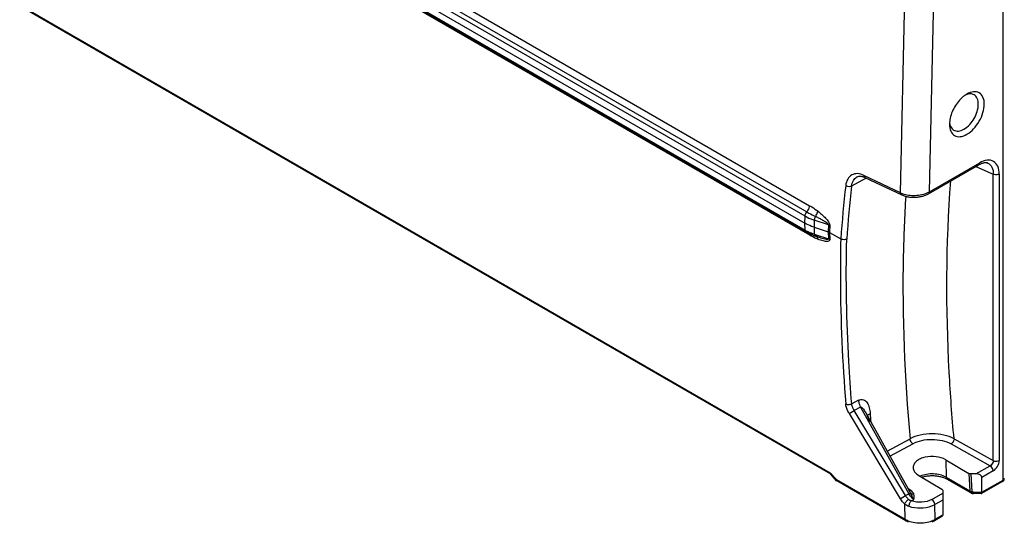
# Model space of a CAD drawing. Header units: inches. Extents: x 0 to 117, y 0 to 83.
# Tile 55 of 86: x 99.32 to 103.87, y 19.13 to 21.45. Entities that reach past the tile are written whole.
import ezdxf

# ---------------------------------------------------------------- set-up
doc = ezdxf.new("R2010")
doc.units = ezdxf.units.IN
doc.header["$LTSCALE"] = 6.431102
doc.header["$MEASUREMENT"] = 0
doc.layers.get('0').update_dxf_attribs({"linetype": 'CONTINUOUS'})

msp = doc.modelspace()

# ---------------------------------------------------------------- linework, layer by layer
at = {"color": 7, "linetype": 'CONTINUOUS'}
for p, q in [((94.8058, 25.2738), (102.9613, 20.5653)), ((94.8184, 25.3025), (102.9739, 20.594)), ((94.7967, 25.2216), (102.9522, 20.5131)), ((102.953, 20.5461), (94.7975, 25.2546)), ((94.7976, 25.1895), (102.9531, 20.481)), ((102.9572, 20.4725), (94.8017, 25.181)), ((102.9742, 20.4575), (94.8187, 25.166)), ((94.7824, 24.1437), (103.0694, 19.3593)), ((94.7871, 24.1364), (103.07, 19.3543)), ((103.8684, 19.3256), (103.8684, 21.8041)), ((103.3946, 20.6539), (103.4163, 21.6216)), ((103.5284, 20.6589), (103.55, 21.6215)), ((103.7011, 21.1083), (103.6942, 21.1056)), ((103.701, 21.1101), (103.7002, 21.1096)), ((103.6205, 20.9715), (103.6205, 20.9705)), ((103.5284, 20.6589), (103.7602, 20.7927)), ((103.7428, 20.776), (103.8229, 20.74)), ((103.7621, 20.7868), (103.765, 20.7882)), ((103.2328, 20.72), (103.1682, 20.6844)), ((103.1925, 20.7268), (103.1925, 20.7268)), ((103.3946, 20.6539), (103.2251, 20.7342)), ((103.2299, 20.7243), (103.4001, 20.6437)), ((103.2357, 20.7216), (103.2328, 20.72)), ((103.8229, 19.4156), (103.8229, 20.74)), ((103.8505, 20.7402), (103.8505, 19.4158)), ((103.3946, 20.6539), (103.4025, 20.6504)), ((103.5243, 20.6498), (103.5243, 20.6498)), ((102.9522, 20.5131), (102.953, 20.5461)), ((102.9531, 20.481), (102.9522, 20.5131)), ((102.9955, 20.5275), (102.9948, 20.4945)), ((102.9948, 20.4945), (103.0599, 20.4733)), ((102.9948, 20.4945), (102.9956, 20.4624)), ((103.0607, 20.5063), (102.9955, 20.5275)), ((103.0607, 20.5063), (103.0599, 20.4733)), ((103.0671, 20.5034), (103.0663, 20.4705)), ((102.9956, 20.4624), (103.0608, 20.4412)), ((102.9992, 20.454), (103.0001, 20.4539)), ((103.0113, 20.4501), (102.9992, 20.454)), ((103.0115, 20.45), (103.0115, 20.45)), ((103.0599, 20.4733), (103.0608, 20.4412)), ((103.0663, 20.4705), (103.1178, 20.4408)), ((103.0663, 20.4705), (103.0672, 20.4384)), ((103.1999, 19.6948), (103.1683, 19.6785)), ((103.1561, 19.6333), (103.1798, 19.6474)), ((103.1561, 19.6333), (103.3932, 19.2394)), ((103.2091, 19.6625), (103.1798, 19.6474)), ((103.4169, 19.2536), (103.1798, 19.6474)), ((103.2091, 19.6625), (103.4322, 19.2624)), ((103.2332, 19.6364), (103.4368, 19.2712)), ((103.3325, 19.4584), (103.438, 19.5161)), ((103.3452, 19.4355), (103.4513, 19.4936)), ((103.6281, 19.4924), (103.8088, 19.3916)), ((103.6418, 19.5167), (103.8229, 19.4156)), ((103.6036, 19.4192), (103.7106, 19.3563)), ((103.6036, 19.4192), (103.6048, 19.3385)), ((103.0692, 19.3576), (103.0694, 19.3593)), ((103.0977, 19.3274), (103.0694, 19.3593)), ((103.0983, 19.3226), (103.0701, 19.3545)), ((103.7106, 19.3563), (103.7143, 19.2752)), ((103.743, 19.3536), (103.7211, 19.3537)), ((103.7247, 19.273), (103.7211, 19.3537)), ((103.743, 19.3536), (103.8088, 19.3916)), ((103.8226, 19.3676), (103.7706, 19.3376)), ((103.0977, 19.3274), (103.4154, 19.144)), ((103.4184, 19.1376), (103.0991, 19.322)), ((103.4783, 19.3469), (103.5854, 19.284)), ((103.6002, 19.3343), (103.6033, 19.3328)), ((103.6048, 19.3385), (103.7143, 19.2752)), ((103.7195, 19.266), (103.6089, 19.3298)), ((103.8654, 19.3188), (103.769, 19.2631)), ((103.7706, 19.2691), (103.7706, 19.3376)), ((103.7706, 19.2691), (103.8684, 19.3256)), ((103.4169, 19.2536), (103.4322, 19.2624)), ((103.4371, 19.2808), (103.4284, 19.2862)), ((103.4322, 19.2624), (103.4392, 19.2661)), ((103.4368, 19.2711), (103.4368, 19.2711)), ((103.4368, 19.2711), (103.4392, 19.2661)), ((103.539, 19.2358), (103.5897, 19.2651)), ((103.5897, 19.2779), (103.5897, 19.1646)), ((103.7317, 19.2691), (103.7706, 19.2691)), ((103.7317, 19.2691), (103.7317, 19.2629)), ((103.7317, 19.2629), (103.7317, 19.2656)), ((103.768, 19.2629), (103.7317, 19.2629)), ((103.7681, 19.2629), (103.7689, 19.2631)), ((103.3932, 19.2394), (103.4169, 19.2536)), ((103.4154, 19.144), (103.4134, 19.2143)), ((103.4435, 19.2291), (103.4556, 19.2361)), ((103.5897, 19.2331), (103.5527, 19.2117)), ((103.5546, 19.1444), (103.5527, 19.2117)), ((103.5853, 19.1571), (103.5515, 19.1376)), ((103.5546, 19.1444), (103.5897, 19.1646))]:
    msp.add_line(p, q, dxfattribs=at)
for points in [[(103.5132, 20.6443), (103.5168, 20.6459), (103.5203, 20.6477), (103.5238, 20.6495), (103.7561, 20.7837)], [(103.7561, 20.7837), (103.7592, 20.7854), (103.7621, 20.7868)], [(103.765, 20.7882), (103.7679, 20.7894), (103.7707, 20.7904), (103.7736, 20.7913), (103.7764, 20.792), (103.7791, 20.7926), (103.7818, 20.793), (103.7844, 20.7932), (103.7868, 20.7933), (103.7892, 20.7932), (103.7914, 20.793), (103.7936, 20.7925), (103.7956, 20.792), (103.7975, 20.7913), (103.7981, 20.791)], [(103.1925, 20.7268), (103.1944, 20.7278), (103.1966, 20.7286), (103.1989, 20.7293), (103.2013, 20.7298), (103.2038, 20.7301), (103.2064, 20.7302), (103.2091, 20.7301), (103.2119, 20.7298), (103.2148, 20.7294), (103.2178, 20.7287), (103.2208, 20.7279), (103.2238, 20.7268), (103.2269, 20.7257), (103.2299, 20.7243)], [(103.4001, 20.6437), (103.404, 20.642), (103.4076, 20.6405), (103.4113, 20.6392)], [(103.4113, 20.6392), (103.4151, 20.6381), (103.4189, 20.637), (103.4229, 20.6361), (103.4269, 20.6353), (103.4309, 20.6346), (103.435, 20.634), (103.4392, 20.6335), (103.4434, 20.6332), (103.4476, 20.6329), (103.4518, 20.6328), (103.4561, 20.6328), (103.4603, 20.6329), (103.4646, 20.6331), (103.4688, 20.6334), (103.4731, 20.6339), (103.4773, 20.6344), (103.4815, 20.6351), (103.4856, 20.6358), (103.4897, 20.6367), (103.4938, 20.6377), (103.4978, 20.6388), (103.5018, 20.64), (103.5056, 20.6413), (103.5094, 20.6427), (103.5132, 20.6443)], [(103.4922, 19.3387), (103.4926, 19.3388), (103.4963, 19.34), (103.5002, 19.341), (103.5042, 19.342), (103.5082, 19.3428), (103.5124, 19.3436), (103.5167, 19.3443), (103.521, 19.3448), (103.5254, 19.3453), (103.5299, 19.3456), (103.5344, 19.3459), (103.5389, 19.346), (103.5434, 19.3459), (103.5479, 19.3458), (103.5525, 19.3455), (103.5569, 19.3451), (103.5613, 19.3446), (103.5657, 19.344), (103.57, 19.3433), (103.5742, 19.3425), (103.5783, 19.3416), (103.5823, 19.3405), (103.5862, 19.3394), (103.5899, 19.3382), (103.5935, 19.337), (103.5969, 19.3357), (103.6002, 19.3343)], [(103.6033, 19.3328), (103.6062, 19.3313), (103.6089, 19.3298)], [(103.7194, 19.266), (103.7197, 19.2658), (103.7209, 19.2652), (103.7222, 19.2647), (103.7235, 19.2642), (103.7249, 19.2638), (103.7263, 19.2634), (103.7278, 19.2632), (103.7293, 19.263), (103.7308, 19.2629), (103.7317, 19.2629)]]:
    msp.add_lwpolyline(points, dxfattribs=at)
for centre, radius, start, end in [((103.7211, 21.0482), 0.0634, 108.0285, 108.3825), ((103.7604, 20.9679), 0.1401, 170.4636, 172.1153), ((103.6848, 20.9842), 0.064, 191.2693, 191.617), ((103.7832, 20.7579), 0.0363, 65.781, 71.6507), ((109.7954, 19.9424), 6.6961, 173.61953, 175.73164), ((109.8744, 19.9358), 6.7479, 173.63042, 175.71752), ((103.4778, 20.7475), 0.1021, 295.0793, 299.7133), ((103.0494, 20.6479), 0.1928, 240.017, 242.9493), ((103.0542, 20.6405), 0.194, 240.0205, 242.9265), ((103.0575, 20.6638), 0.2105, 242.9458, 245.7075), ((103.0783, 20.6738), 0.2335, 241.1883, 242.3711), ((103.0595, 20.6508), 0.2056, 242.9114, 244.309), ((103.0644, 20.6612), 0.2171, 244.3209, 247.0085), ((103.0717, 20.6785), 0.2358, 247.0209, 250.599), ((103.0756, 20.6893), 0.2473, 250.5717, 250.7793), ((103.077, 20.6931), 0.2514, 250.782, 251.982), ((103.0631, 20.6371), 0.1938, 249.659, 250.7669), ((103.192, 21.0073), 0.5857, 250.8683, 251.1824), ((103.2053, 21.0464), 0.6271, 251.1874, 251.9967), ((102.9974, 20.4401), 0.014, 52.6412, 61.3978), ((111.8311, 20.1592), 8.5933, 183.51248, 183.7655), ((103.0721, 19.3562), 0.00274, 221.5174, 240.1141), ((103.1004, 19.3244), 0.00274, 221.5139, 240.1092), ((103.4635, 19.2274), 0.0963, 240.0341, 243.3664), ((103.4673, 19.235), 0.1048, 243.3422, 245.0002), ((103.5045, 19.2306), 0.0997, 295.2038, 300.176)]:
    msp.add_arc(centre, radius, start, end, dxfattribs=at)
msp.add_ellipse((103.7428, 19.3376), major_axis=(0.0278, 0), ratio=0.577354, start_param=-0.000002, end_param=1.562068, dxfattribs=at)
for points, knots in [([(103.6841, 21.0982), (103.668, 21.0849), (103.6413, 21.0515), (103.6257, 21.0117), (103.6223, 20.9911)], [0, 0, 0, 0, 0.5, 1, 1, 1, 1]), ([(103.7002, 21.1096), (103.6988, 21.1088), (103.6932, 21.1053), (103.6879, 21.1014), (103.6841, 21.0982)], [0, 0, 0, 0, 0.241211, 1, 1, 1, 1]), ([(103.7816, 21.0636), (103.7816, 21.0744), (103.779, 21.0947), (103.7598, 21.1187), (103.7293, 21.1234), (103.7105, 21.1155), (103.701, 21.1101)], [0, 0, 0, 0, 0.275419, 0.500003, 0.724585, 1, 1, 1, 1]), ([(103.7341, 21.1068), (103.7295, 21.1094), (103.7183, 21.1123), (103.7071, 21.1102), (103.7015, 21.1084)], [0, 0, 0, 0, 0.46793, 1, 1, 1, 1]), ([(103.7539, 21.0635), (103.7539, 21.0726), (103.7517, 21.0894), (103.7405, 21.1032), (103.7341, 21.1068)], [0, 0, 0, 0, 0.551047, 1, 1, 1, 1]), ([(103.6873, 20.948), (103.7071, 20.9594), (103.7383, 20.9955), (103.7539, 21.0406), (103.7539, 21.0635)], [0, 0, 0, 0, 0.499998, 1, 1, 1, 1]), ([(103.701, 20.924), (103.7125, 20.9306), (103.7341, 20.9488), (103.7594, 20.9833), (103.7767, 21.0225), (103.7816, 21.0504), (103.7816, 21.0636)], [0, 0, 0, 0, 0.237252, 0.499999, 0.762746, 1, 1, 1, 1]), ([(103.6205, 20.9705), (103.6205, 20.9596), (103.6231, 20.9394), (103.6423, 20.9153), (103.6728, 20.9107), (103.6916, 20.9185), (103.701, 20.924)], [0, 0, 0, 0, 0.275419, 0.500003, 0.724585, 1, 1, 1, 1]), ([(103.6239, 20.9646), (103.6246, 20.9623), (103.628, 20.9541), (103.6342, 20.9469), (103.6398, 20.9435)], [0, 0, 0, 0, 0.271863, 1, 1, 1, 1]), ([(103.6398, 20.9435), (103.6461, 20.9398), (103.6637, 20.9369), (103.6794, 20.9435), (103.6873, 20.948)], [0, 0, 0, 0, 0.448956, 1, 1, 1, 1]), ([(103.8505, 20.7402), (103.8504, 20.7524), (103.8476, 20.7751), (103.8261, 20.8022), (103.7919, 20.8076), (103.7708, 20.7987), (103.7602, 20.7927)], [0, 0, 0, 0, 0.275595, 0.500347, 0.724724, 1, 1, 1, 1]), ([(103.7475, 20.784), (103.7482, 20.7836), (103.7509, 20.7826), (103.7543, 20.7826), (103.7561, 20.7836)], [0, 0, 0, 0, 0.287796, 1, 1, 1, 1]), ([(103.7561, 20.7837), (103.7568, 20.784), (103.7594, 20.7863), (103.7602, 20.79), (103.7602, 20.7927)], [0, 0, 0, 0, 0.220775, 1, 1, 1, 1]), ([(103.7981, 20.791), (103.8062, 20.7874), (103.8208, 20.7714), (103.8232, 20.7509), (103.8229, 20.74)], [0, 0, 0, 0, 0.447573, 1, 1, 1, 1]), ([(103.2251, 20.7342), (103.2155, 20.7385), (103.1965, 20.7447), (103.1671, 20.7387), (103.1468, 20.7165), (103.1421, 20.697), (103.1407, 20.6865)], [0, 0, 0, 0, 0.268924, 0.498242, 0.728671, 1, 1, 1, 1]), ([(103.1682, 20.6844), (103.1692, 20.6934), (103.1735, 20.7101), (103.1857, 20.7231), (103.1925, 20.7268)], [0, 0, 0, 0, 0.538816, 1, 1, 1, 1]), ([(103.2251, 20.7342), (103.2252, 20.733), (103.2256, 20.7291), (103.2281, 20.7252), (103.2306, 20.724)], [0, 0, 0, 0, 0.313224, 1, 1, 1, 1]), ([(103.8505, 20.7402), (103.8485, 20.739), (103.8397, 20.7358), (103.8292, 20.7366), (103.8229, 20.74)], [0, 0, 0, 0, 0.239745, 1, 1, 1, 1]), ([(103.1682, 20.6844), (103.1662, 20.6834), (103.1571, 20.6806), (103.1466, 20.6824), (103.1407, 20.6865)], [0, 0, 0, 0, 0.237442, 1, 1, 1, 1]), ([(103.6418, 19.5167), (103.6323, 19.619), (103.6033, 20.0157), (103.6047, 20.4149), (103.6263, 20.709)], [0, 0, 0, 0, 0.258488, 1, 1, 1, 1]), ([(103.4001, 20.6437), (103.3994, 20.644), (103.3961, 20.6463), (103.3948, 20.6507), (103.3946, 20.6539)], [0, 0, 0, 0, 0.203525, 1, 1, 1, 1]), ([(103.418, 20.6374), (103.4125, 20.5469), (103.3975, 20.1732), (103.4124, 19.7984), (103.438, 19.5161)], [0, 0, 0, 0, 0.242303, 1, 1, 1, 1]), ([(103.4025, 20.6504), (103.4211, 20.6432), (103.4622, 20.6384), (103.5027, 20.6464), (103.5211, 20.6551)], [0, 0, 0, 0, 0.496834, 1, 1, 1, 1]), ([(103.5284, 20.6589), (103.5284, 20.6578), (103.5282, 20.6544), (103.5263, 20.651), (103.5243, 20.6498)], [0, 0, 0, 0, 0.316739, 1, 1, 1, 1]), ([(102.9613, 20.5653), (102.9632, 20.5673), (102.9696, 20.5756), (102.9737, 20.5862), (102.9739, 20.594)], [0, 0, 0, 0, 0.258553, 1, 1, 1, 1]), ([(102.9739, 20.594), (102.9772, 20.5921), (102.9905, 20.5842), (103.0034, 20.5754), (103.0127, 20.5682)], [0, 0, 0, 0, 0.24323, 1, 1, 1, 1]), ([(102.9529, 20.5461), (102.9562, 20.5443), (102.9698, 20.5369), (102.9843, 20.5311), (102.9955, 20.5275)], [0, 0, 0, 0, 0.23909, 1, 1, 1, 1]), ([(102.9529, 20.5461), (102.953, 20.5478), (102.954, 20.5548), (102.9577, 20.5613), (102.9613, 20.5653)], [0, 0, 0, 0, 0.231864, 1, 1, 1, 1]), ([(102.9613, 20.5653), (102.9644, 20.5635), (102.977, 20.5564), (102.99, 20.5498), (102.9999, 20.545)], [0, 0, 0, 0, 0.240921, 1, 1, 1, 1]), ([(102.9999, 20.545), (102.9979, 20.5408), (102.9961, 20.5349), (102.9955, 20.5289), (102.9955, 20.5275)], [0, 0, 0, 0, 0.768847, 1, 1, 1, 1]), ([(102.9999, 20.545), (103.0015, 20.5467), (103.0071, 20.5536), (103.0114, 20.5618), (103.0127, 20.5682)], [0, 0, 0, 0, 0.270494, 1, 1, 1, 1]), ([(103.0607, 20.5063), (103.0601, 20.5093), (103.0545, 20.5137), (103.0472, 20.519), (103.0393, 20.5238), (103.0289, 20.5298), (103.0157, 20.5369), (103.0051, 20.5422), (102.9999, 20.545)], [0, 0, 0, 0, 0.129672, 0.258259, 0.384393, 0.509109, 0.755845, 1, 1, 1, 1]), ([(103.0127, 20.5682), (103.018, 20.5639), (103.0288, 20.555), (103.0443, 20.5404), (103.0566, 20.5267), (103.0645, 20.5143), (103.0671, 20.507), (103.0671, 20.5034)], [0, 0, 0, 0, 0.239088, 0.485382, 0.742031, 0.874982, 1, 1, 1, 1]), ([(102.9948, 20.4945), (102.9909, 20.4957), (102.9763, 20.5009), (102.9621, 20.5074), (102.9522, 20.5131)], [0, 0, 0, 0, 0.2607, 1, 1, 1, 1]), ([(102.9572, 20.4725), (102.9566, 20.4728), (102.954, 20.4749), (102.9532, 20.4785), (102.9531, 20.481)], [0, 0, 0, 0, 0.222665, 1, 1, 1, 1]), ([(103.0129, 20.4384), (103.0097, 20.4396), (102.9964, 20.4452), (102.9837, 20.452), (102.9742, 20.4575)], [0, 0, 0, 0, 0.240396, 1, 1, 1, 1]), ([(102.9956, 20.4624), (102.9957, 20.4613), (102.9959, 20.4584), (102.9973, 20.4547), (102.9992, 20.454)], [0, 0, 0, 0, 0.336676, 1, 1, 1, 1]), ([(103.0092, 20.4479), (103.0106, 20.4459), (103.012, 20.4426), (103.0128, 20.4393), (103.0129, 20.4384)], [0, 0, 0, 0, 0.733596, 1, 1, 1, 1]), ([(103.0115, 20.45), (103.0158, 20.4486), (103.0244, 20.4459), (103.0372, 20.4424), (103.0478, 20.4398), (103.055, 20.4392), (103.059, 20.4389), (103.0605, 20.4404), (103.0608, 20.4412)], [0, 0, 0, 0, 0.263169, 0.522363, 0.774674, 0.894406, 0.950382, 1, 1, 1, 1]), ([(103.0672, 20.4384), (103.0672, 20.437), (103.0669, 20.4344), (103.0639, 20.4306), (103.0571, 20.4283), (103.0475, 20.4288), (103.0321, 20.4316), (103.0207, 20.4356), (103.0129, 20.4384)], [0, 0, 0, 0, 0.067668, 0.12293, 0.229325, 0.404345, 0.594116, 1, 1, 1, 1]), ([(103.1178, 20.4408), (103.1164, 20.3786), (103.1141, 20.1239), (103.1257, 19.8692), (103.1407, 19.6773)], [0, 0, 0, 0, 0.244143, 1, 1, 1, 1]), ([(103.1453, 20.4397), (103.1433, 20.4386), (103.1344, 20.4356), (103.1238, 20.4369), (103.1178, 20.4408)], [0, 0, 0, 0, 0.240714, 1, 1, 1, 1]), ([(103.1683, 19.6785), (103.1631, 19.7433), (103.1457, 19.9966), (103.1409, 20.2508), (103.1453, 20.4396)], [0, 0, 0, 0, 0.25599, 1, 1, 1, 1]), ([(103.1407, 19.6773), (103.1448, 19.6752), (103.1546, 19.6739), (103.1641, 19.6761), (103.1683, 19.6785)], [0, 0, 0, 0, 0.491662, 1, 1, 1, 1]), ([(103.1561, 19.6333), (103.154, 19.6368), (103.1465, 19.6505), (103.1418, 19.6659), (103.1407, 19.6773)], [0, 0, 0, 0, 0.265421, 1, 1, 1, 1]), ([(103.1798, 19.6474), (103.1782, 19.65), (103.1728, 19.6596), (103.1691, 19.6704), (103.1683, 19.6785)], [0, 0, 0, 0, 0.266597, 1, 1, 1, 1]), ([(103.1999, 19.6948), (103.2067, 19.6987), (103.2243, 19.7002), (103.2417, 19.6825), (103.251, 19.6593), (103.253, 19.6419), (103.254, 19.6327)], [0, 0, 0, 0, 0.239983, 0.463175, 0.716043, 1, 1, 1, 1]), ([(103.1999, 19.6948), (103.2, 19.6922), (103.2011, 19.681), (103.2051, 19.6701), (103.2091, 19.6625)], [0, 0, 0, 0, 0.23328, 1, 1, 1, 1]), ([(103.2091, 19.6625), (103.2116, 19.6636), (103.2177, 19.6592), (103.2249, 19.6504), (103.2301, 19.642), (103.2332, 19.6364)], [0, 0, 0, 0, 0.222743, 0.475906, 1, 1, 1, 1]), ([(103.254, 19.6327), (103.2526, 19.6319), (103.2478, 19.629), (103.2435, 19.6251), (103.2413, 19.6217)], [0, 0, 0, 0, 0.278874, 1, 1, 1, 1]), ([(103.6418, 19.5167), (103.6271, 19.5246), (103.5935, 19.5361), (103.5399, 19.5416), (103.4863, 19.5359), (103.4527, 19.5242), (103.438, 19.5161)], [0, 0, 0, 0, 0.237559, 0.49935, 0.761578, 1, 1, 1, 1]), ([(103.4513, 19.4936), (103.4457, 19.4971), (103.4402, 19.5052), (103.4382, 19.5139), (103.438, 19.5161)], [0, 0, 0, 0, 0.743148, 1, 1, 1, 1]), ([(103.4513, 19.4936), (103.4642, 19.5004), (103.4932, 19.5109), (103.5398, 19.5151), (103.5862, 19.5099), (103.6156, 19.4997), (103.6281, 19.4924)], [0, 0, 0, 0, 0.23795, 0.499422, 0.76181, 1, 1, 1, 1]), ([(103.6418, 19.5167), (103.6417, 19.5119), (103.6385, 19.5025), (103.6322, 19.4949), (103.6281, 19.4924)], [0, 0, 0, 0, 0.50112, 1, 1, 1, 1]), ([(103.6036, 19.4192), (103.5901, 19.4271), (103.5577, 19.4362), (103.5166, 19.4345), (103.4863, 19.4248), (103.4684, 19.4142), (103.4561, 19.4007), (103.4526, 19.3898), (103.4524, 19.3846)], [0, 0, 0, 0, 0.26911, 0.559355, 0.693412, 0.811542, 0.912115, 1, 1, 1, 1]), ([(103.8229, 19.4156), (103.823, 19.4133), (103.8214, 19.4039), (103.8152, 19.3951), (103.8088, 19.3916)], [0, 0, 0, 0, 0.241263, 1, 1, 1, 1]), ([(103.8226, 19.3676), (103.8309, 19.3724), (103.844, 19.3874), (103.8505, 19.4063), (103.8505, 19.4158)], [0, 0, 0, 0, 0.499984, 1, 1, 1, 1]), ([(103.8229, 19.4156), (103.8249, 19.4145), (103.8338, 19.4115), (103.8443, 19.4122), (103.8505, 19.4158)], [0, 0, 0, 0, 0.241519, 1, 1, 1, 1]), ([(103.0757, 19.3542), (103.0752, 19.354), (103.0737, 19.3534), (103.0718, 19.3533), (103.0708, 19.3539)], [0, 0, 0, 0, 0.310075, 1, 1, 1, 1]), ([(103.4524, 19.3846), (103.4521, 19.3775), (103.4579, 19.3614), (103.4708, 19.3513), (103.4783, 19.3469)], [0, 0, 0, 0, 0.449286, 1, 1, 1, 1]), ([(103.6049, 19.3385), (103.5874, 19.3485), (103.5458, 19.3575), (103.5041, 19.3513), (103.485, 19.3429)], [0, 0, 0, 0, 0.491761, 1, 1, 1, 1]), ([(103.7211, 19.3537), (103.7201, 19.3537), (103.7165, 19.354), (103.7129, 19.355), (103.7106, 19.3563)], [0, 0, 0, 0, 0.266762, 1, 1, 1, 1]), ([(103.8226, 19.3676), (103.8226, 19.3698), (103.821, 19.3792), (103.815, 19.388), (103.8088, 19.3916)], [0, 0, 0, 0, 0.240098, 1, 1, 1, 1]), ([(103.1057, 19.3232), (103.105, 19.3228), (103.1031, 19.3218), (103.1004, 19.3212), (103.0991, 19.322)], [0, 0, 0, 0, 0.321993, 1, 1, 1, 1]), ([(103.6048, 19.3385), (103.6049, 19.3376), (103.6051, 19.3344), (103.6069, 19.331), (103.6089, 19.3298)], [0, 0, 0, 0, 0.292495, 1, 1, 1, 1]), ([(103.858, 19.3195), (103.8586, 19.3192), (103.8609, 19.3181), (103.8638, 19.3179), (103.8654, 19.3188)], [0, 0, 0, 0, 0.293893, 1, 1, 1, 1]), ([(103.8654, 19.3188), (103.8659, 19.3191), (103.8679, 19.3208), (103.8684, 19.3236), (103.8684, 19.3256)], [0, 0, 0, 0, 0.220809, 1, 1, 1, 1]), ([(103.8684, 19.3256), (103.8693, 19.3261), (103.8721, 19.3279), (103.8742, 19.3312), (103.8742, 19.3336)], [0, 0, 0, 0, 0.294248, 1, 1, 1, 1]), ([(103.4556, 19.2361), (103.4533, 19.2375), (103.4439, 19.2447), (103.4365, 19.2544), (103.4322, 19.2624)], [0, 0, 0, 0, 0.227822, 1, 1, 1, 1]), ([(103.456, 19.2596), (103.4555, 19.2617), (103.4514, 19.2705), (103.4435, 19.2769), (103.4371, 19.2808)], [0, 0, 0, 0, 0.222042, 1, 1, 1, 1]), ([(103.456, 19.2596), (103.4544, 19.2595), (103.4482, 19.2595), (103.4419, 19.2626), (103.4392, 19.2661)], [0, 0, 0, 0, 0.273006, 1, 1, 1, 1]), ([(103.4392, 19.2661), (103.4405, 19.2633), (103.4451, 19.2529), (103.4503, 19.2425), (103.4556, 19.2361)], [0, 0, 0, 0, 0.273023, 1, 1, 1, 1]), ([(103.5854, 19.284), (103.586, 19.2836), (103.5881, 19.2822), (103.5897, 19.2797), (103.5897, 19.2779)], [0, 0, 0, 0, 0.294755, 1, 1, 1, 1]), ([(103.7143, 19.2752), (103.715, 19.2748), (103.7183, 19.2734), (103.722, 19.2729), (103.7247, 19.273)], [0, 0, 0, 0, 0.227915, 1, 1, 1, 1]), ([(103.7194, 19.266), (103.7171, 19.2674), (103.7148, 19.2707), (103.7143, 19.2742), (103.7143, 19.2752)], [0, 0, 0, 0, 0.729364, 1, 1, 1, 1]), ([(103.7311, 19.2654), (103.73, 19.2651), (103.7262, 19.2642), (103.7219, 19.2646), (103.7194, 19.266)], [0, 0, 0, 0, 0.277303, 1, 1, 1, 1]), ([(103.7645, 19.2656), (103.7648, 19.2652), (103.7657, 19.264), (103.767, 19.2629), (103.7681, 19.2629)], [0, 0, 0, 0, 0.326471, 1, 1, 1, 1]), ([(103.7699, 19.2643), (103.77, 19.2646), (103.7705, 19.2662), (103.7706, 19.2678), (103.7706, 19.2691)], [0, 0, 0, 0, 0.200167, 1, 1, 1, 1]), ([(103.4134, 19.2143), (103.4115, 19.216), (103.4038, 19.2236), (103.3974, 19.2323), (103.3932, 19.2394)], [0, 0, 0, 0, 0.241348, 1, 1, 1, 1]), ([(103.4135, 19.2143), (103.4148, 19.2186), (103.4203, 19.2266), (103.4273, 19.2331), (103.4315, 19.2356)], [0, 0, 0, 0, 0.478691, 1, 1, 1, 1]), ([(103.4315, 19.2356), (103.4301, 19.2369), (103.4246, 19.2424), (103.4199, 19.2486), (103.4169, 19.2536)], [0, 0, 0, 0, 0.24214, 1, 1, 1, 1]), ([(103.4334, 19.2028), (103.4334, 19.2077), (103.4357, 19.2171), (103.4402, 19.2258), (103.4435, 19.2291)], [0, 0, 0, 0, 0.514254, 1, 1, 1, 1]), ([(103.539, 19.2358), (103.5253, 19.2279), (103.4925, 19.22), (103.4593, 19.2236), (103.4435, 19.2291)], [0, 0, 0, 0, 0.485591, 1, 1, 1, 1]), ([(103.5527, 19.2117), (103.5527, 19.214), (103.5511, 19.2233), (103.5451, 19.2321), (103.5389, 19.2358)], [0, 0, 0, 0, 0.240023, 1, 1, 1, 1]), ([(103.5378, 19.2045), (103.5215, 19.1982), (103.486, 19.1922), (103.4505, 19.197), (103.4337, 19.2027)], [0, 0, 0, 0, 0.496948, 1, 1, 1, 1]), ([(103.4184, 19.1376), (103.418, 19.1379), (103.4161, 19.1394), (103.4154, 19.1421), (103.4154, 19.144)], [0, 0, 0, 0, 0.222555, 1, 1, 1, 1]), ([(103.4258, 19.1383), (103.4252, 19.138), (103.4229, 19.1369), (103.42, 19.1367), (103.4184, 19.1376)], [0, 0, 0, 0, 0.294001, 1, 1, 1, 1]), ([(103.423, 19.14), (103.4421, 19.1311), (103.485, 19.1237), (103.5279, 19.1314), (103.5469, 19.1404)], [0, 0, 0, 0, 0.499751, 1, 1, 1, 1]), ([(103.5515, 19.1376), (103.551, 19.1373), (103.5486, 19.1364), (103.5459, 19.1374), (103.5442, 19.1384)], [0, 0, 0, 0, 0.220888, 1, 1, 1, 1]), ([(103.5546, 19.1444), (103.5546, 19.1436), (103.5544, 19.1411), (103.5531, 19.1385), (103.5515, 19.1376)], [0, 0, 0, 0, 0.293912, 1, 1, 1, 1]), ([(103.5854, 19.1572), (103.5847, 19.1567), (103.5814, 19.1554), (103.5776, 19.1555), (103.5749, 19.1561)], [0, 0, 0, 0, 0.233091, 1, 1, 1, 1])]:
    msp.add_open_spline(points, degree=3, knots=knots, dxfattribs=at)
for points in [[(103.6216, 20.9871), (103.6209, 20.982), (103.6205, 20.9767), (103.6205, 20.9715)], [(103.6209, 20.9799), (103.6211, 20.9771), (103.6214, 20.9744), (103.622, 20.9717)], [(103.6221, 20.9713), (103.6225, 20.9691), (103.6231, 20.9668), (103.6239, 20.9646)], [(103.0607, 20.5063), (103.0629, 20.5055), (103.0651, 20.5046), (103.0671, 20.5034)], [(102.9615, 20.4716), (102.9601, 20.4715), (102.9585, 20.4717), (102.9572, 20.4725)], [(102.9957, 20.4554), (102.9869, 20.4587), (102.9783, 20.4626), (102.97, 20.4669)], [(102.9956, 20.4624), (102.9872, 20.4651), (102.979, 20.4682), (102.9709, 20.4719)], [(102.9729, 20.4644), (102.9738, 20.4622), (102.9741, 20.4598), (102.9742, 20.4575)], [(103.0059, 20.4513), (103.0072, 20.4503), (103.0083, 20.4492), (103.0092, 20.4479)], [(103.0599, 20.4733), (103.0622, 20.4726), (103.0643, 20.4716), (103.0663, 20.4705)], [(103.0608, 20.4412), (103.0631, 20.4405), (103.0652, 20.4395), (103.0672, 20.4384)], [(103.2332, 19.6364), (103.2405, 19.6233), (103.2466, 19.6096), (103.2521, 19.5956)], [(103.0701, 19.3544), (103.0694, 19.3552), (103.0692, 19.3565), (103.0692, 19.3576)], [(103.0976, 19.3242), (103.0974, 19.3253), (103.0975, 19.3264), (103.0977, 19.3274)], [(103.0984, 19.3225), (103.098, 19.323), (103.0977, 19.3236), (103.0976, 19.3242)], [(103.8654, 19.3188), (103.8698, 19.3213), (103.8733, 19.3263), (103.874, 19.3313)], [(103.4318, 19.2788), (103.4336, 19.2763), (103.4353, 19.2738), (103.4368, 19.2711)], [(103.4323, 19.2791), (103.434, 19.2794), (103.4356, 19.28), (103.4371, 19.2808)], [(103.4556, 19.2361), (103.4571, 19.2438), (103.458, 19.252), (103.456, 19.2596)], [(103.7317, 19.2691), (103.729, 19.2691), (103.7249, 19.2704), (103.7247, 19.273)], [(103.7689, 19.2631), (103.7693, 19.2634), (103.7696, 19.2638), (103.7699, 19.2643)], [(103.4337, 19.2027), (103.4263, 19.2051), (103.4193, 19.2091), (103.4135, 19.2143)], [(103.4435, 19.2291), (103.4391, 19.2303), (103.4348, 19.2326), (103.4315, 19.2356)], [(103.5527, 19.2117), (103.548, 19.2089), (103.5429, 19.2066), (103.5378, 19.2045)], [(103.4184, 19.1376), (103.4218, 19.1356), (103.4254, 19.1339), (103.429, 19.1323)], [(103.541, 19.1324), (103.5446, 19.1339), (103.5481, 19.1357), (103.5515, 19.1376)], [(103.5897, 19.1646), (103.5897, 19.1618), (103.5879, 19.1586), (103.5854, 19.1572)]]:
    msp.add_open_spline(points, degree=3, dxfattribs=at)

doc.saveas('drawing.dxf')
